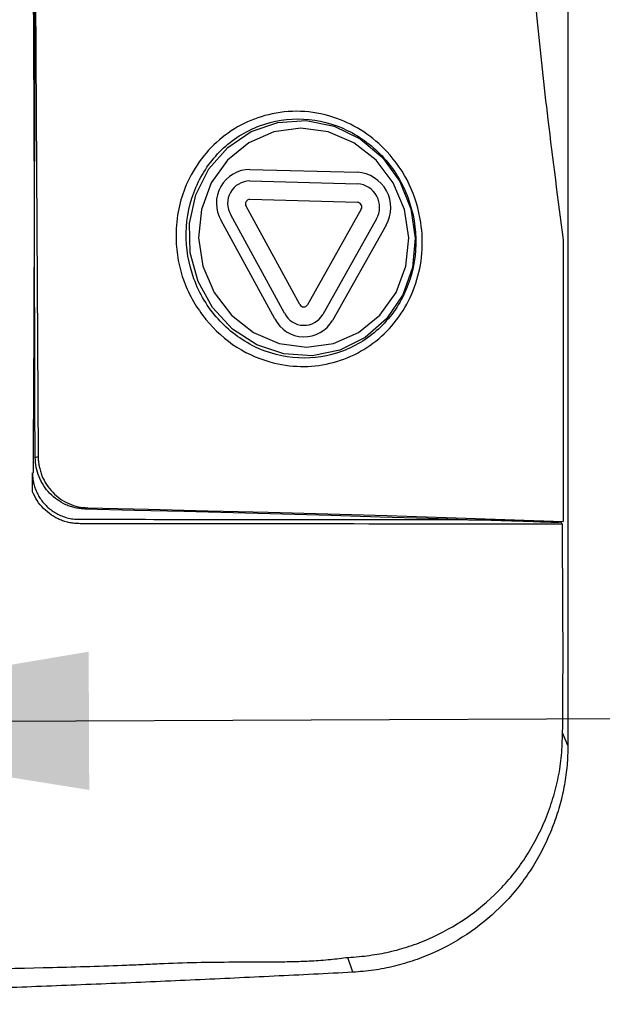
# Model space of a CAD drawing. Header units: millimetres. Extents: x 0 to 768, y 0 to 594.
# Tile 20 of 145: x 162 to 175, y 163 to 184. Entities that reach past the tile are written whole.
import ezdxf

# ---------------------------------------------------------------- set-up
doc = ezdxf.new("R2010")
doc.units = ezdxf.units.MM
doc.header["$LTSCALE"] = 2.75
doc.layers.add('DIMENSIONS', color=140, linetype='Continuous', lineweight=25)
doc.dimstyles.new('SLDDIMSTYLE4', dxfattribs={"dimtxt": 0.18, "dimasz": 9.0805, "dimexe": 0, "dimexo": 0.0625, "dimgap": 0, "dimtad": 0, "dimtih": 1, "dimtoh": 1, "dimdec": 0, "dimrnd": 1e-09, "dimzin": 0, "dimdsep": 46, "dimtxsty": 'Standard', "dimsah": 1, "dimcen": 0.09, "dimadec": 0, "dimazin": 0, "dimtfac": 9.0805, "dimtdec": 0, "dimtofl": 0, "dimtmove": 0, "dimatfit": 3, "dimfxl": 0, "dimfrac": 2, "dimtolj": 1, "dimtzin": 0, "dimarcsym": 0})

msp = doc.modelspace()

# ---------------------------------------------------------------- linework, layer by layer
for p, q in [((162.702, 195.335), (162.823, 175.067)), ((167.394, 181.264), (169.713, 181.2)), ((167.394, 181.015), (169.713, 180.951)), ((167.394, 180.617), (169.713, 180.552)), ((168.14, 178.156), (166.98, 180.28)), ((168.471, 178.346), (167.312, 180.47)), ((169.796, 180.401), (168.637, 178.341)), ((167.933, 178.037), (166.773, 180.161)), ((170.127, 180.192), (168.968, 178.133)), ((170.335, 180.062), (169.175, 178.003)), ((174.154, 179.742), (174.154, 173.664)), ((162.761, 175.043), (162.823, 175.067)), ((163.893, 173.955), (163.831, 173.931)), ((174.154, 173.664), (174.065, 173.643)), ((174.255, 168.822), (174.142, 169.1)), ((169.612, 163.929), (169.508, 164.25))]:
    msp.add_line(p, q)
at = {"flags": 128}
for points in [[(170.962, 179.778), (170.901, 179.145), (170.691, 178.552), (170.344, 178.036), (169.883, 177.63), (169.336, 177.358), (168.738, 177.239), (168.126, 177.279), (167.539, 177.476), (167.014, 177.817), (166.583, 178.282), (166.274, 178.841), (166.106, 179.459), (166.09, 180.097), (166.226, 180.714), (166.507, 181.273), (166.914, 181.738), (167.422, 182.08), (167.999, 182.277), (168.609, 182.317), (169.213, 182.198), (169.773, 181.926), (170.255, 181.519), (170.628, 181.003), (170.869, 180.411), (170.962, 179.778)], [(166.286, 179.788), (166.379, 179.176), (166.62, 178.606), (166.993, 178.116), (167.472, 177.741), (168.025, 177.505), (168.614, 177.424), (169.199, 177.505), (169.74, 177.741), (170.2, 178.116), (170.548, 178.606), (170.76, 179.176), (170.822, 179.788), (170.729, 180.4), (170.488, 180.97), (170.115, 181.459), (169.636, 181.835), (169.083, 182.071), (168.494, 182.151), (167.909, 182.071), (167.368, 181.835), (166.907, 181.459), (166.559, 180.97), (166.347, 180.4), (166.286, 179.788)], [(162.761, 175.043), (162.754, 176.169), (162.749, 177.053)], [(163.831, 173.931), (164.902, 173.907), (165.97, 173.881), (167.034, 173.854), (168.094, 173.825), (169.149, 173.796), (170.201, 173.765), (171.248, 173.733), (172.291, 173.7)], [(163.893, 173.955), (165.196, 173.925), (166.494, 173.893), (167.787, 173.86), (169.073, 173.824), (170.354, 173.787), (171.627, 173.747), (172.894, 173.706), (174.154, 173.664)]]:
    msp.add_lwpolyline(points, dxfattribs=at)
for centre, radius, start, end in [((167.4, 180.534), 0.73, 90.4713, 210.765), ((169.669, 180.437), 0.764, 330.6162, 86.6543), ((167.398, 180.528), 0.487, 90.4713, 210.765), ((169.684, 180.442), 0.509, 330.6162, 86.6543), ((167.395, 180.519), 0.0973, 90.4713, 210.765), ((169.707, 180.451), 0.102, 330.6162, 86.6543), ((168.56, 178.366), 0.47, 206.5938, 330.2318), ((168.555, 178.388), 0.094, 206.5938, 330.2318), ((168.563, 178.353), 0.705, 206.5938, 330.2318)]:
    msp.add_arc(centre, radius, start, end)
for points, knots in [([(174.255, 210.595), (174.255, 210.07), (174.255, 209.016), (174.255, 207.423), (174.255, 205.81), (174.255, 204.177), (174.255, 202.525), (174.255, 200.851), (174.255, 199.157), (174.255, 197.441), (174.255, 195.704), (174.255, 193.944), (174.255, 192.162), (174.255, 190.356), (174.255, 188.527), (174.255, 186.674), (174.255, 184.796), (174.255, 182.893), (174.255, 180.964), (174.255, 179.008), (174.255, 177.026), (174.255, 175.016), (174.255, 172.977), (174.255, 170.91), (174.255, 169.521), (174.255, 168.822)], [0, 0, 0, 0, 0.0380249, 0.0764703, 0.1153446, 0.1546566, 0.1944156, 0.2346314, 0.2753141, 0.3164746, 0.3581238, 0.4002736, 0.4429361, 0.486124, 0.5298504, 0.574129, 0.618974, 0.6644001, 0.7104225, 0.757057, 0.8043199, 0.8522281, 0.9007987, 0.9500499, 1, 1, 1, 1]), ([(174.154, 198.766), (174.114, 198.637), (174.032, 198.369), (173.917, 197.946), (173.804, 197.487), (173.695, 196.987), (173.562, 196.281), (173.42, 195.317), (173.274, 193.825), (173.189, 191.804), (173.225, 189.405), (173.342, 187.338), (173.47, 185.74), (173.612, 184.213), (173.831, 182.199), (174.04, 180.607), (174.154, 179.742)], [0, 0, 0, 0, 0.021449, 0.044526, 0.069409, 0.096303, 0.125442, 0.182656, 0.249716, 0.360697, 0.499462, 0.624623, 0.683923, 0.749706, 0.863942, 1, 1, 1, 1]), ([(170.292, 177.715), (170.138, 177.567), (169.795, 177.31), (169.201, 177.071), (168.564, 176.98), (167.846, 177.066), (167.086, 177.378), (166.402, 178.003), (165.92, 178.819), (165.771, 179.648), (165.824, 180.333), (165.987, 180.9), (166.277, 181.442), (166.719, 181.92), (167.257, 182.279), (167.888, 182.494), (168.577, 182.546), (169.257, 182.398), (169.863, 182.096), (170.414, 181.623), (170.873, 180.961), (171.102, 180.183), (171.131, 179.447), (170.996, 178.795), (170.72, 178.198), (170.446, 177.862), (170.292, 177.715)], [0, 0, 0, 0, 0.038381, 0.077043, 0.11541, 0.153923, 0.206154, 0.258464, 0.312847, 0.367137, 0.40088, 0.431432, 0.469816, 0.508177, 0.54664, 0.584949, 0.627567, 0.670045, 0.708487, 0.746974, 0.796621, 0.846209, 0.884709, 0.923005, 0.961574, 1, 1, 1, 1]), ([(170.21, 177.858), (170.445, 178.085), (170.634, 178.362), (170.896, 178.974), (170.967, 179.308), (170.982, 179.983), (170.924, 180.324), (170.689, 180.961), (170.511, 181.256), (170.062, 181.757), (169.791, 181.962), (169.197, 182.25), (168.875, 182.334), (168.226, 182.367), (167.9, 182.316), (167.295, 182.088), (167.016, 181.91), (166.547, 181.456), (166.358, 181.179), (166.096, 180.568), (166.025, 180.233), (166.01, 179.558), (166.068, 179.217), (166.303, 178.581), (166.481, 178.285), (166.93, 177.785), (167.201, 177.58), (167.795, 177.291), (168.117, 177.207), (168.766, 177.175), (169.092, 177.225), (169.697, 177.454), (169.976, 177.631), (170.21, 177.858)], [0, 0, 0, 0, 0.0625, 0.0625, 0.125, 0.125, 0.1875, 0.1875, 0.25, 0.25, 0.3125, 0.3125, 0.375, 0.375, 0.4375, 0.4375, 0.5, 0.5, 0.5625, 0.5625, 0.625, 0.625, 0.6875, 0.6875, 0.75, 0.75, 0.8125, 0.8125, 0.875, 0.875, 0.9375, 0.9375, 1, 1, 1, 1]), ([(163.831, 173.931), (163.796, 173.933), (163.726, 173.936), (163.623, 173.955), (163.522, 173.983), (163.39, 174.034), (163.235, 174.121), (163.073, 174.261), (162.938, 174.429), (162.839, 174.621), (162.774, 174.828), (162.765, 174.972), (162.761, 175.043)], [0, 0, 0, 0, 0.0628481, 0.1250519, 0.187217, 0.2499502, 0.3749186, 0.4996899, 0.6244918, 0.7494757, 0.8747116, 1, 1, 1, 1]), ([(162.823, 175.067), (162.824, 175.032), (162.826, 174.96), (162.843, 174.854), (162.869, 174.75), (162.916, 174.615), (162.999, 174.455), (163.134, 174.286), (163.296, 174.146), (163.482, 174.042), (163.683, 173.972), (163.823, 173.961), (163.893, 173.955)], [0, 0, 0, 0, 0.062782, 0.124963, 0.18715, 0.249946, 0.374831, 0.49969, 0.624578, 0.749479, 0.874796, 1, 1, 1, 1]), ([(162.702, 174.71), (162.703, 174.678), (162.704, 174.613), (162.719, 174.515), (162.744, 174.417), (162.779, 174.319), (162.826, 174.223), (162.884, 174.131), (162.953, 174.044), (163.033, 173.963), (163.124, 173.891), (163.224, 173.828), (163.334, 173.777), (163.451, 173.739), (163.575, 173.714), (163.659, 173.711), (163.702, 173.709)], [0, 0, 0, 0, 0.0604998, 0.122479, 0.1859987, 0.2511154, 0.3178818, 0.3863466, 0.456555, 0.528549, 0.6023673, 0.6780462, 0.7556189, 0.8351165, 0.916568, 1, 1, 1, 1]), ([(163.727, 173.614), (163.689, 173.615), (163.615, 173.617), (163.506, 173.633), (163.402, 173.659), (163.301, 173.695), (163.205, 173.741), (163.08, 173.818), (162.938, 173.936), (162.794, 174.106), (162.733, 174.238), (162.702, 174.304)], [0, 0, 0, 0, 0.08741, 0.172159, 0.255017, 0.336808, 0.418387, 0.500615, 0.672645, 0.836815, 1, 1, 1, 1]), ([(163.702, 173.709), (165.62, 173.707), (168.529, 173.705), (171.336, 173.701), (172.292, 173.7)], [0, 0, 0, 0, 0.659605, 1, 1, 1, 1]), ([(172.291, 173.7), (172.31, 173.699), (172.357, 173.699), (172.438, 173.697), (172.542, 173.694), (172.67, 173.69), (172.821, 173.685), (172.996, 173.68), (173.262, 173.671), (173.622, 173.659), (173.913, 173.648), (174.065, 173.643)], [0, 0, 0, 0, 0.0312065, 0.0757132, 0.1336271, 0.2049946, 0.2898402, 0.3881782, 0.500018, 0.7403938, 1, 1, 1, 1]), ([(174.061, 173.662), (174.075, 173.657), (174.099, 173.648), (174.129, 173.628), (174.135, 173.609), (174.137, 173.601)], [0, 0, 0, 0, 0.4449325, 0.7617892, 1, 1, 1, 1]), ([(174.142, 169.1), (174.145, 169.451), (174.151, 170.201), (174.151, 171.218), (174.145, 172.367), (174.14, 173.117), (174.137, 173.601)], [0, 0, 0, 0, 0.23389, 0.500001, 0.677408, 1, 1, 1, 1]), ([(169.508, 164.25), (169.588, 164.255), (169.745, 164.265), (169.974, 164.292), (170.192, 164.325), (170.479, 164.383), (170.837, 164.483), (171.401, 164.702), (172.067, 165.068), (172.772, 165.659), (173.358, 166.379), (173.725, 167.081), (173.939, 167.677), (174.058, 168.14), (174.115, 168.535), (174.134, 168.857), (174.139, 169.019), (174.142, 169.1)], [0, 0, 0, 0, 0.033269, 0.065152, 0.095691, 0.124935, 0.186538, 0.24976, 0.375735, 0.499143, 0.624497, 0.749114, 0.812774, 0.874186, 0.936712, 0.968303, 1, 1, 1, 1]), ([(174.255, 168.822), (174.254, 168.752), (174.252, 168.61), (174.238, 168.398), (174.215, 168.188), (174.182, 167.978), (174.14, 167.77), (174.089, 167.563), (174.028, 167.358), (173.959, 167.153), (173.792, 166.725), (173.465, 166.101), (172.88, 165.378), (172.178, 164.782), (171.514, 164.408), (170.949, 164.182), (170.513, 164.054), (170.067, 163.965), (169.764, 163.941), (169.612, 163.929)], [0, 0, 0, 0, 0.0275561, 0.0550351, 0.0824995, 0.1100118, 0.1376343, 0.1654283, 0.1934543, 0.221771, 0.2504356, 0.3747844, 0.4996988, 0.6232164, 0.7489293, 0.8120549, 0.8746236, 0.9371119, 1, 1, 1, 1]), ([(143.282, 163.817), (143.349, 163.801), (143.485, 163.767), (143.692, 163.727), (143.905, 163.693), (144.183, 163.658), (144.534, 163.632), (145.093, 163.62), (145.795, 163.652), (146.629, 163.729), (147.463, 163.809), (148.298, 163.868), (149.133, 163.885), (149.967, 163.879), (150.801, 163.869), (151.911, 163.855), (153.296, 163.844), (154.677, 163.864), (155.779, 163.886), (156.879, 163.908), (158.25, 163.93), (160.431, 163.967), (162.596, 164.019), (164.339, 164.066), (165.14, 164.101), (165.673, 164.125), (166.338, 164.149), (167.135, 164.151), (167.809, 164.151), (168.337, 164.159), (168.738, 164.175), (169.121, 164.201), (169.382, 164.234), (169.508, 164.25)], [0, 0, 0, 0, 0.007769, 0.015658, 0.023678, 0.031839, 0.047011, 0.063149, 0.094399, 0.125723, 0.157061, 0.188349, 0.219594, 0.250848, 0.282107, 0.313361, 0.375843, 0.438315, 0.469561, 0.500816, 0.563307, 0.625724, 0.750382, 0.812695, 0.828279, 0.843864, 0.87504, 0.906233, 0.937447, 0.954428, 0.968676, 0.984983, 1, 1, 1, 1]), ([(169.612, 163.929), (169.33, 163.914), (168.766, 163.885), (167.916, 163.843), (167.064, 163.802), (166.212, 163.762), (165.358, 163.724), (164.503, 163.687), (163.647, 163.652), (162.791, 163.618), (161.934, 163.586), (161.077, 163.555), (160.22, 163.525), (159.362, 163.497), (158.505, 163.471), (157.648, 163.445), (156.792, 163.422), (155.936, 163.399), (155.081, 163.378), (154.228, 163.359), (153.375, 163.341), (152.523, 163.324), (151.673, 163.309), (150.825, 163.295), (149.978, 163.283), (149.133, 163.272), (148.29, 163.263), (147.449, 163.255), (146.611, 163.248), (145.775, 163.243), (144.941, 163.239), (144.111, 163.237), (143.558, 163.237), (143.282, 163.237)], [0, 0, 0, 0, 0.033524, 0.066976, 0.100353, 0.133655, 0.166882, 0.200032, 0.233103, 0.266096, 0.299008, 0.331838, 0.364585, 0.397248, 0.429826, 0.462317, 0.494719, 0.527032, 0.559254, 0.591383, 0.623419, 0.655359, 0.687203, 0.718948, 0.750594, 0.782139, 0.813581, 0.844919, 0.876152, 0.907278, 0.938295, 0.969203, 1, 1, 1, 1])]:
    msp.add_open_spline(points, degree=3, knots=knots)
for points in [[(162.72, 174.714), (162.762, 181.758), (162.765, 188.611), (162.717, 195.349)], [(162.749, 177.053), (162.748, 180.803), (162.732, 184.548), (162.702, 188.288)], [(162.702, 174.304), (162.702, 174.441), (162.702, 174.578), (162.702, 174.714)], [(174.137, 173.601), (170.749, 173.606), (167.261, 173.61), (163.727, 173.614)]]:
    msp.add_open_spline(points, degree=3)

# ---------------------------------------------------------------- leaders
at = {"layer": 'DIMENSIONS'}
msp.add_leader([(154.839, 169.32), (213.837, 169.563)], dimstyle='SLDDIMSTYLE4', dxfattribs=at)

doc.saveas('drawing.dxf')
